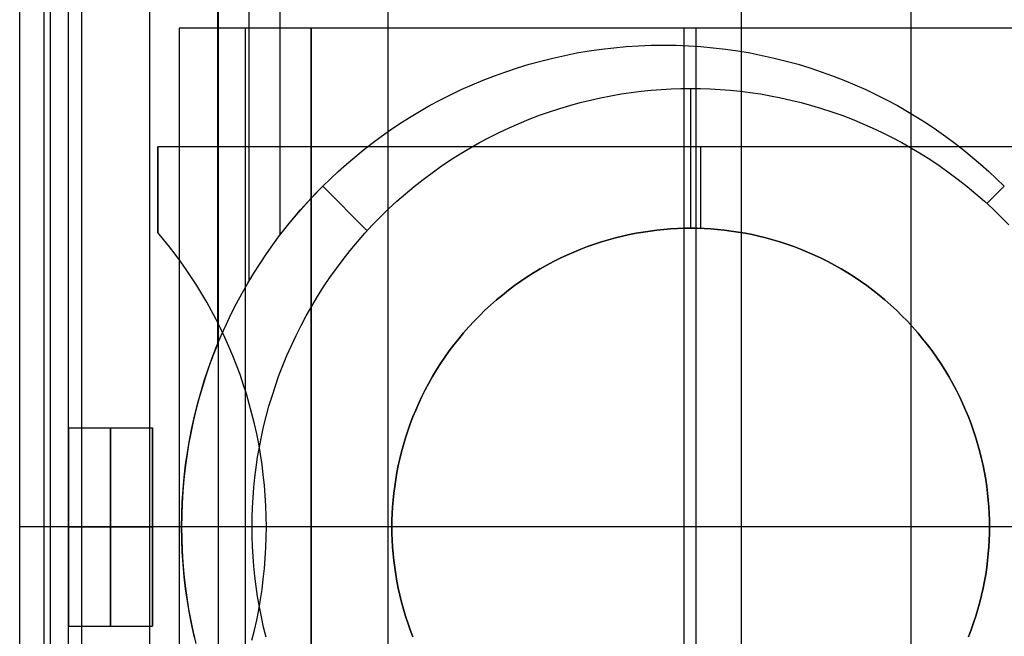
# Model space of a CAD drawing. Header units: millimetres. Extents: x -15 to 7, y 1 to 148.
# Tile 233 of 256: x -4.16 to -0.53, y 87.04 to 89.31. Entities that reach past the tile are written whole.
import ezdxf

# ---------------------------------------------------------------- set-up
doc = ezdxf.new("R2010")
doc.units = ezdxf.units.MM
doc.header["$MEASUREMENT"] = 0
doc.layers.add('Default', color=7, linetype='Continuous', true_color=0x000000)
doc.layers.add('Layer 01', color=7, linetype='Continuous', true_color=0x000000)

msp = doc.modelspace()

# ---------------------------------------------------------------- linework, layer by layer
at = {"layer": 'Default', "color": 7, "true_color": 0xffffff}
for points in [[(-0.8747, 64.8576), (-0.8747, 113.8766)], [(-1.4997, 113.8602), (-1.4997, 64.874)], [(-1.4997, 108.8312), (-1.4997, 61.875)], [(-3.4247, 61.9254), (-3.4247, 108.7816)], [(-1.4997, 107.6335), (-1.4997, 71.1007)], [(-2.7997, 61.9091), (-2.7997, 97.6641)]]:
    msp.add_lwpolyline(points, dxfattribs=at)
at = {"layer": 'Layer 01'}
for points in [[(-4.1566, 85.5401), (-4.1566, 89.3401)], [(-4.1566, 85.5401), (-4.1566, 89.3401)], [(-4.1566, 85.5401), (-4.1566, 89.3401)], [(-4.0665, 85.5401), (-4.0665, 89.3401)], [(-4.0431, 85.5401), (-4.0431, 89.3401)], [(-3.9765, 85.5401), (-3.9765, 89.3401)], [(-3.9765, 85.5401), (-3.9765, 89.3401)], [(-3.9765, 85.5401), (-3.9765, 89.3401)], [(-3.9296, 89.3401), (-3.9296, 85.5401)], [(-3.6789, 89.3401), (-3.6789, 85.5401)], [(-3.4283, 89.3401), (-3.4283, 88.1123)], [(-3.3133, 89.3401), (-3.3133, 88.3435)], [(-3.1984, 89.3401), (-3.1984, 88.5144)], [(0.2355, 89.2765), (-3.5692, 89.2765)], [(-3.5692, 89.2765), (-3.5692, 85.6037)], [(-3.5692, 89.2765), (-3.5692, 85.6037)], [(-3.0832, 89.2765), (-3.5692, 89.2765)], [(-3.0832, 89.2765), (-3.5692, 89.2765)], [(-3.5692, 89.2765), (-3.5692, 85.6037)], [(-3.3262, 89.2765), (-3.3262, 85.6037)], [(-0.3386, 89.2765), (-3.0832, 89.2765)], [(-3.0832, 85.6037), (-3.0832, 89.2765)], [(-3.0832, 89.2765), (-3.0832, 85.6037)], [(-3.0832, 89.2765), (-3.0832, 85.6037)], [(-1.7109, 89.2765), (-1.7109, 85.6037)], [(-1.6669, 89.2765), (-1.6669, 85.6037)], [(-3.513, 87.0322), (-3.5229, 87.0765), (-3.5317, 87.1212), (-3.5393, 87.1661), (-3.5458, 87.2114), (-3.5511, 87.2568), (-3.5552, 87.3025), (-3.5582, 87.3483), (-3.56, 87.3942), (-3.5606, 87.4401), (-3.56, 87.486), (-3.5582, 87.5319), (-3.5552, 87.5777), (-3.5511, 87.6233), (-3.5458, 87.6688), (-3.5393, 87.7141), (-3.5317, 87.759), (-3.5229, 87.8037), (-3.513, 87.848), (-3.5021, 87.8919), (-3.49, 87.9353), (-3.477, 87.9783), (-3.4628, 88.0208), (-3.4477, 88.0627), (-3.4316, 88.1041), (-3.4146, 88.1448), (-3.3967, 88.1849), (-3.3778, 88.2244), (-3.3582, 88.2631), (-3.3377, 88.3011), (-3.3164, 88.3384), (-3.2944, 88.3749), (-3.2716, 88.4106), (-3.2482, 88.4455), (-3.2242, 88.4796), (-3.1995, 88.5129), (-3.1743, 88.5454), (-3.1485, 88.577), (-3.1223, 88.6077), (-3.0955, 88.6376), (-3.0684, 88.6666), (-3.0409, 88.6948), (-3.0127, 88.7223), (-2.9837, 88.7495), (-2.9538, 88.7762), (-2.923, 88.8024), (-2.8914, 88.8282), (-2.859, 88.8534), (-2.8257, 88.8781), (-2.7916, 88.9021), (-2.7567, 88.9255), (-2.721, 88.9483), (-2.6845, 88.9703), (-2.6472, 88.9916), (-2.6092, 89.0121), (-2.5704, 89.0318), (-2.531, 89.0506), (-2.4909, 89.0685), (-2.4502, 89.0856), (-2.4088, 89.1016), (-2.3669, 89.1168), (-2.3244, 89.1309), (-2.2814, 89.144), (-2.238, 89.156), (-2.1941, 89.167), (-2.1498, 89.1768), (-2.1051, 89.1856), (-2.0601, 89.1932), (-2.0149, 89.1997), (-1.9694, 89.205), (-1.9238, 89.2091), (-1.878, 89.2121), (-1.8321, 89.2139), (-1.7862, 89.2145), (-1.7402, 89.2139), (-1.6944, 89.2121), (-1.6486, 89.2091), (-1.6029, 89.205), (-1.5575, 89.1997), (-1.5122, 89.1932), (-1.4672, 89.1856), (-1.4226, 89.1768), (-1.3783, 89.167), (-1.3344, 89.156), (-1.2909, 89.144), (-1.2479, 89.1309), (-1.2055, 89.1168), (-1.1635, 89.1016), (-1.1222, 89.0856), (-1.0814, 89.0685), (-1.0413, 89.0506), (-1.0019, 89.0318), (-0.9632, 89.0121), (-0.9252, 88.9916), (-0.8879, 88.9703), (-0.8514, 88.9483), (-0.8157, 88.9255), (-0.7807, 88.9021), (-0.7466, 88.8781), (-0.7134, 88.8534), (-0.6809, 88.8282), (-0.6493, 88.8024), (-0.6186, 88.7762), (-0.5887, 88.7495), (-0.5597, 88.7223), (-0.5315, 88.6948)], [(-3.513, 87.0322), (-3.5229, 87.0765), (-3.5317, 87.1212), (-3.5393, 87.1661), (-3.5458, 87.2114), (-3.5511, 87.2568), (-3.5552, 87.3025), (-3.5582, 87.3483), (-3.56, 87.3942), (-3.5606, 87.4401), (-3.56, 87.486), (-3.5582, 87.5319), (-3.5552, 87.5777), (-3.5511, 87.6233), (-3.5458, 87.6688), (-3.5393, 87.7141), (-3.5317, 87.759), (-3.5229, 87.8037), (-3.513, 87.848), (-3.5021, 87.8919), (-3.49, 87.9353), (-3.477, 87.9783), (-3.4628, 88.0208), (-3.4477, 88.0627), (-3.4316, 88.1041), (-3.4146, 88.1448), (-3.3967, 88.1849), (-3.3778, 88.2244), (-3.3582, 88.2631), (-3.3377, 88.3011), (-3.3164, 88.3384), (-3.2944, 88.3749), (-3.2716, 88.4106), (-3.2482, 88.4455), (-3.2242, 88.4796), (-3.1995, 88.5129), (-3.1743, 88.5454), (-3.1485, 88.577), (-3.1223, 88.6077), (-3.0955, 88.6376), (-3.0684, 88.6666), (-3.0409, 88.6948), (-3.0127, 88.7223), (-2.9837, 88.7495), (-2.9538, 88.7762), (-2.923, 88.8024), (-2.8914, 88.8282), (-2.859, 88.8534), (-2.8257, 88.8781), (-2.7916, 88.9021), (-2.7567, 88.9255), (-2.721, 88.9483), (-2.6845, 88.9703), (-2.6472, 88.9916), (-2.6092, 89.0121), (-2.5704, 89.0318), (-2.531, 89.0506), (-2.4909, 89.0685), (-2.4502, 89.0856), (-2.4088, 89.1016), (-2.3669, 89.1168), (-2.3244, 89.1309), (-2.2814, 89.144), (-2.238, 89.156), (-2.1941, 89.167), (-2.1498, 89.1768), (-2.1051, 89.1856), (-2.0601, 89.1932), (-2.0149, 89.1997), (-1.9694, 89.205), (-1.9238, 89.2091), (-1.878, 89.2121), (-1.8321, 89.2139), (-1.7862, 89.2145), (-1.7402, 89.2139), (-1.6944, 89.2121), (-1.6486, 89.2091), (-1.6029, 89.205), (-1.5575, 89.1997), (-1.5122, 89.1932), (-1.4672, 89.1856), (-1.4226, 89.1768), (-1.3783, 89.167), (-1.3344, 89.156), (-1.2909, 89.144), (-1.2479, 89.1309), (-1.2055, 89.1168), (-1.1635, 89.1016), (-1.1222, 89.0856), (-1.0814, 89.0685), (-1.0413, 89.0506), (-1.0019, 89.0318), (-0.9632, 89.0121), (-0.9252, 88.9916), (-0.8879, 88.9703), (-0.8514, 88.9483), (-0.8157, 88.9255), (-0.7807, 88.9021), (-0.7466, 88.8781), (-0.7134, 88.8534), (-0.6809, 88.8282), (-0.6493, 88.8024), (-0.6186, 88.7762), (-0.5887, 88.7495), (-0.5597, 88.7223), (-0.5315, 88.6948)], [(-3.0409, 88.6948), (-3.0127, 88.7223), (-2.9837, 88.7495), (-2.9538, 88.7762), (-2.923, 88.8024), (-2.8914, 88.8282), (-2.859, 88.8534), (-2.8257, 88.8781), (-2.7916, 88.9021), (-2.7567, 88.9255), (-2.721, 88.9483), (-2.6845, 88.9703), (-2.6472, 88.9916), (-2.6092, 89.0121), (-2.5704, 89.0318), (-2.531, 89.0506), (-2.4909, 89.0685), (-2.4502, 89.0856), (-2.4088, 89.1016), (-2.3669, 89.1168), (-2.3244, 89.1309), (-2.2814, 89.144), (-2.238, 89.156), (-2.1941, 89.167), (-2.1498, 89.1768), (-2.1051, 89.1856), (-2.0601, 89.1932), (-2.0149, 89.1997), (-1.9694, 89.205), (-1.9238, 89.2091), (-1.878, 89.2121), (-1.8321, 89.2139), (-1.7862, 89.2145), (-1.7402, 89.2139), (-1.6944, 89.2121), (-1.6486, 89.2091), (-1.6029, 89.205), (-1.5575, 89.1997), (-1.5122, 89.1932), (-1.4672, 89.1856), (-1.4226, 89.1768), (-1.3783, 89.167), (-1.3344, 89.156), (-1.2909, 89.144), (-1.2479, 89.1309), (-1.2055, 89.1168), (-1.1635, 89.1016), (-1.1222, 89.0856), (-1.0814, 89.0685), (-1.0413, 89.0506), (-1.0019, 89.0318), (-0.9632, 89.0121), (-0.9252, 88.9916), (-0.8879, 88.9703), (-0.8514, 88.9483), (-0.8157, 88.9255), (-0.7807, 88.9021), (-0.7466, 88.8781), (-0.7134, 88.8534), (-0.6809, 88.8282), (-0.6493, 88.8024), (-0.6186, 88.7762), (-0.5887, 88.7495), (-0.5597, 88.7223), (-0.5315, 88.6948)], [(-3.2491, 87.0334), (-3.2585, 87.0711), (-3.2668, 87.1087), (-3.2742, 87.1462), (-3.2807, 87.1837), (-3.2862, 87.2209), (-3.2909, 87.2581), (-3.2947, 87.295), (-3.2975, 87.3317), (-3.2996, 87.3681), (-3.3008, 87.4042), (-3.3012, 87.4401), (-3.3008, 87.4759), (-3.2996, 87.5121), (-3.2975, 87.5485), (-3.2947, 87.5852), (-3.2909, 87.6221), (-3.2862, 87.6592), (-3.2807, 87.6965), (-3.2742, 87.734), (-3.2668, 87.7715), (-3.2585, 87.8091), (-3.2491, 87.8468), (-3.2388, 87.8845), (-3.2276, 87.9221), (-3.2153, 87.9597), (-3.202, 87.9972), (-3.1878, 88.0346), (-3.1725, 88.0718), (-3.1563, 88.1087), (-3.139, 88.1454), (-3.1208, 88.1819), (-3.1015, 88.218), (-3.0813, 88.2537), (-3.0601, 88.289), (-3.0379, 88.3238), (-3.0148, 88.3582), (-2.9908, 88.3921), (-2.9658, 88.4253), (-2.94, 88.458), (-2.9133, 88.4901), (-2.8857, 88.5215), (-2.8573, 88.5521), (-2.8282, 88.5821), (-2.7982, 88.6113), (-2.7675, 88.6396), (-2.7362, 88.6672), (-2.7041, 88.6939), (-2.6714, 88.7198), (-2.6381, 88.7447), (-2.6043, 88.7687), (-2.5699, 88.7918), (-2.5351, 88.814), (-2.4998, 88.8352), (-2.464, 88.8554), (-2.4279, 88.8747), (-2.3915, 88.8929), (-2.3548, 88.9102), (-2.3178, 88.9265), (-2.2807, 88.9417), (-2.2433, 88.956), (-2.2058, 88.9692), (-2.1682, 88.9815), (-2.1306, 88.9928), (-2.0929, 89.0031), (-2.0552, 89.0124), (-2.0176, 89.0207), (-1.98, 89.0281), (-1.9426, 89.0346), (-1.9053, 89.0402), (-1.8682, 89.0448), (-1.8313, 89.0486), (-1.7946, 89.0515), (-1.7582, 89.0535), (-1.722, 89.0547), (-1.6862, 89.0551), (-1.6503, 89.0547), (-1.6142, 89.0535), (-1.5777, 89.0515), (-1.5411, 89.0486), (-1.5041, 89.0448), (-1.467, 89.0402), (-1.4297, 89.0346), (-1.3923, 89.0281), (-1.3548, 89.0207), (-1.3171, 89.0124), (-1.2795, 89.0031), (-1.2418, 88.9928), (-1.2041, 88.9815), (-1.1665, 88.9692), (-1.1291, 88.956), (-1.0917, 88.9417), (-1.0545, 88.9265), (-1.0175, 88.9102), (-0.9808, 88.8929), (-0.9444, 88.8747), (-0.9083, 88.8554), (-0.8726, 88.8352), (-0.8373, 88.814), (-0.8024, 88.7918), (-0.7681, 88.7687), (-0.7342, 88.7447), (-0.7009, 88.7198), (-0.6682, 88.6939), (-0.6362, 88.6672), (-0.6048, 88.6396), (-0.5741, 88.6113), (-0.5442, 88.5821), (-0.515, 88.5521)], [(-1.6862, 88.5401), (-1.6862, 89.0551)], [(0.3516, 88.8401), (-3.6484, 88.8401)], [(-3.6484, 88.525), (-3.6484, 88.8401)], [(0.3516, 88.8401), (-3.6484, 88.8401)], [(-3.6484, 88.8401), (-3.6484, 88.525)], [(0.3516, 88.8401), (-3.6484, 88.8401)], [(-3.6484, 88.525), (-3.6484, 88.8401)], [(-1.6484, 88.5394), (-1.6484, 88.8401)], [(-3.1984, 88.5144), (-3.1606, 88.5624), (-3.1217, 88.6084), (-3.0817, 88.6525), (-3.0409, 88.6948)], [(-2.8771, 88.531), (-3.0409, 88.6948)], [(-0.5953, 88.631), (-0.5315, 88.6948)], [(-2.7089, 87.0352), (-2.7187, 87.0606), (-2.7277, 87.0862), (-2.736, 87.1118), (-2.7437, 87.1374), (-2.7507, 87.1631), (-2.7571, 87.1887), (-2.7628, 87.2144), (-2.7678, 87.2399), (-2.7722, 87.2654), (-2.776, 87.2908), (-2.7792, 87.3161), (-2.7817, 87.3413), (-2.7837, 87.3662), (-2.7851, 87.3911), (-2.7859, 87.4157), (-2.7862, 87.4401), (-2.7859, 87.4645), (-2.7851, 87.4891), (-2.7837, 87.5139), (-2.7817, 87.5389), (-2.7792, 87.5641), (-2.776, 87.5894), (-2.7722, 87.6148), (-2.7678, 87.6403), (-2.7628, 87.6658), (-2.7571, 87.6914), (-2.7507, 87.7171), (-2.7437, 87.7428), (-2.736, 87.7684), (-2.7277, 87.794), (-2.7187, 87.8196), (-2.7089, 87.845), (-2.6985, 87.8703), (-2.6875, 87.8955), (-2.6757, 87.9205), (-2.6633, 87.9453), (-2.6502, 87.9699), (-2.6364, 87.9942), (-2.622, 88.0183), (-2.6069, 88.042), (-2.5911, 88.0654), (-2.5748, 88.0885), (-2.5578, 88.1112), (-2.5402, 88.1334), (-2.522, 88.1553), (-2.5032, 88.1766), (-2.4839, 88.1975), (-2.464, 88.2179), (-2.4436, 88.2378), (-2.4227, 88.2571), (-2.4013, 88.2759), (-2.3795, 88.2941), (-2.3572, 88.3117), (-2.3346, 88.3287), (-2.3115, 88.3451), (-2.2881, 88.3608), (-2.2644, 88.3759), (-2.2403, 88.3903), (-2.216, 88.4041), (-2.1914, 88.4172), (-2.1666, 88.4296), (-2.1416, 88.4414), (-2.1164, 88.4525), (-2.0911, 88.4629), (-2.0656, 88.4726), (-2.0401, 88.4816), (-2.0145, 88.49), (-1.9888, 88.4976), (-1.9632, 88.5046), (-1.9375, 88.511), (-1.9119, 88.5167), (-1.8863, 88.5217), (-1.8608, 88.5261), (-1.8354, 88.5299), (-1.8102, 88.5331), (-1.785, 88.5356), (-1.76, 88.5376), (-1.7352, 88.539), (-1.7106, 88.5398), (-1.6862, 88.5401), (-1.6618, 88.5398), (-1.6371, 88.539), (-1.6123, 88.5376), (-1.5873, 88.5356), (-1.5622, 88.5331), (-1.5369, 88.5299), (-1.5115, 88.5261), (-1.486, 88.5217), (-1.4604, 88.5167), (-1.4348, 88.511), (-1.4092, 88.5046), (-1.3835, 88.4976), (-1.3579, 88.49), (-1.3323, 88.4816), (-1.3067, 88.4726), (-1.2813, 88.4629), (-1.2559, 88.4525), (-1.2308, 88.4414), (-1.2058, 88.4296), (-1.181, 88.4172), (-1.1564, 88.4041), (-1.132, 88.3903), (-1.108, 88.3759), (-1.0842, 88.3608), (-1.0608, 88.3451), (-1.0378, 88.3287), (-1.0151, 88.3117), (-0.9928, 88.2941), (-0.971, 88.2759), (-0.9496, 88.2571), (-0.9288, 88.2378), (-0.9084, 88.2179), (-0.8885, 88.1975), (-0.8692, 88.1766), (-0.8504, 88.1553), (-0.8322, 88.1334), (-0.8146, 88.1112), (-0.7976, 88.0885), (-0.7812, 88.0654), (-0.7655, 88.042), (-0.7504, 88.0183), (-0.7359, 87.9942), (-0.7222, 87.9699), (-0.7091, 87.9453), (-0.6966, 87.9205), (-0.6849, 87.8955), (-0.6738, 87.8703), (-0.6634, 87.845), (-0.6537, 87.8196), (-0.6447, 87.794), (-0.6363, 87.7684), (-0.6286, 87.7428), (-0.6216, 87.7171), (-0.6153, 87.6914), (-0.6096, 87.6658), (-0.6045, 87.6403), (-0.6001, 87.6148), (-0.5963, 87.5894), (-0.5932, 87.5641), (-0.5906, 87.5389), (-0.5887, 87.5139), (-0.5873, 87.4891), (-0.5864, 87.4645), (-0.5862, 87.4401), (-0.5864, 87.4157), (-0.5873, 87.3911), (-0.5887, 87.3662), (-0.5906, 87.3413), (-0.5932, 87.3161), (-0.5963, 87.2908), (-0.6001, 87.2654), (-0.6045, 87.2399), (-0.6096, 87.2144), (-0.6153, 87.1887), (-0.6216, 87.1631), (-0.6286, 87.1374), (-0.6363, 87.1118), (-0.6447, 87.0862), (-0.6537, 87.0606), (-0.6634, 87.0352)], [(-0.6634, 87.0352), (-0.6537, 87.0606), (-0.6447, 87.0862), (-0.6363, 87.1118), (-0.6286, 87.1374), (-0.6216, 87.1631), (-0.6153, 87.1887), (-0.6096, 87.2144), (-0.6045, 87.2399), (-0.6001, 87.2654), (-0.5963, 87.2908), (-0.5932, 87.3161), (-0.5906, 87.3413), (-0.5887, 87.3662), (-0.5873, 87.3911), (-0.5864, 87.4157), (-0.5862, 87.4401), (-0.5864, 87.4645), (-0.5873, 87.4891), (-0.5887, 87.5139), (-0.5906, 87.5389), (-0.5932, 87.5641), (-0.5963, 87.5894), (-0.6001, 87.6148), (-0.6045, 87.6403), (-0.6096, 87.6658), (-0.6153, 87.6914), (-0.6216, 87.7171), (-0.6286, 87.7428), (-0.6363, 87.7684), (-0.6447, 87.794), (-0.6537, 87.8196), (-0.6634, 87.845), (-0.6738, 87.8703), (-0.6849, 87.8955), (-0.6966, 87.9205), (-0.7091, 87.9453), (-0.7222, 87.9699), (-0.7359, 87.9942), (-0.7504, 88.0183), (-0.7655, 88.042), (-0.7812, 88.0654), (-0.7976, 88.0885), (-0.8146, 88.1112), (-0.8322, 88.1334), (-0.8504, 88.1553), (-0.8692, 88.1766), (-0.8885, 88.1975), (-0.9084, 88.2179), (-0.9288, 88.2378), (-0.9496, 88.2571), (-0.971, 88.2759), (-0.9928, 88.2941), (-1.0151, 88.3117), (-1.0378, 88.3287), (-1.0608, 88.3451), (-1.0842, 88.3608), (-1.108, 88.3759), (-1.132, 88.3903), (-1.1564, 88.4041), (-1.181, 88.4172), (-1.2058, 88.4296), (-1.2308, 88.4414), (-1.2559, 88.4525), (-1.2813, 88.4629), (-1.3067, 88.4726), (-1.3323, 88.4816), (-1.3579, 88.49), (-1.3835, 88.4976), (-1.4092, 88.5046), (-1.4348, 88.511), (-1.4604, 88.5167), (-1.486, 88.5217), (-1.5115, 88.5261), (-1.5369, 88.5299), (-1.5622, 88.5331), (-1.5873, 88.5356), (-1.6123, 88.5376), (-1.6371, 88.539), (-1.6618, 88.5398), (-1.6862, 88.5401), (-1.7106, 88.5398), (-1.7352, 88.539), (-1.76, 88.5376), (-1.785, 88.5356), (-1.8102, 88.5331), (-1.8354, 88.5299), (-1.8608, 88.5261), (-1.8863, 88.5217), (-1.9119, 88.5167), (-1.9375, 88.511), (-1.9632, 88.5046), (-1.9888, 88.4976), (-2.0145, 88.49), (-2.0401, 88.4816), (-2.0656, 88.4726), (-2.0911, 88.4629), (-2.1164, 88.4525), (-2.1416, 88.4414), (-2.1666, 88.4296), (-2.1914, 88.4172), (-2.216, 88.4041), (-2.2403, 88.3903), (-2.2644, 88.3759), (-2.2881, 88.3608), (-2.3115, 88.3451), (-2.3346, 88.3287), (-2.3572, 88.3117), (-2.3795, 88.2941), (-2.4013, 88.2759), (-2.4227, 88.2571), (-2.4436, 88.2378), (-2.464, 88.2179), (-2.4839, 88.1975), (-2.5032, 88.1766), (-2.522, 88.1553), (-2.5402, 88.1334), (-2.5578, 88.1112), (-2.5748, 88.0885), (-2.5911, 88.0654), (-2.6069, 88.042), (-2.622, 88.0183), (-2.6364, 87.9942), (-2.6502, 87.9699), (-2.6633, 87.9453), (-2.6757, 87.9205), (-2.6875, 87.8955), (-2.6985, 87.8703), (-2.7089, 87.845), (-2.7187, 87.8196), (-2.7277, 87.794), (-2.736, 87.7684), (-2.7437, 87.7428), (-2.7507, 87.7171), (-2.7571, 87.6914), (-2.7628, 87.6658), (-2.7678, 87.6403), (-2.7722, 87.6148), (-2.776, 87.5894), (-2.7792, 87.5641), (-2.7817, 87.5389), (-2.7837, 87.5139), (-2.7851, 87.4891), (-2.7859, 87.4645), (-2.7862, 87.4401), (-2.7859, 87.4157), (-2.7851, 87.3911), (-2.7837, 87.3662), (-2.7817, 87.3413), (-2.7792, 87.3161), (-2.776, 87.2908), (-2.7722, 87.2654), (-2.7678, 87.2399), (-2.7628, 87.2144), (-2.7571, 87.1887), (-2.7507, 87.1631), (-2.7437, 87.1374), (-2.736, 87.1118), (-2.7277, 87.0862), (-2.7187, 87.0606), (-2.7089, 87.0352)], [(-0.6634, 87.0352), (-0.6537, 87.0606), (-0.6447, 87.0862), (-0.6363, 87.1118), (-0.6286, 87.1374), (-0.6216, 87.1631), (-0.6153, 87.1887), (-0.6096, 87.2144), (-0.6045, 87.2399), (-0.6001, 87.2654), (-0.5963, 87.2908), (-0.5932, 87.3161), (-0.5906, 87.3413), (-0.5887, 87.3662), (-0.5873, 87.3911), (-0.5864, 87.4157), (-0.5862, 87.4401), (-0.5864, 87.4645), (-0.5873, 87.4891), (-0.5887, 87.5139), (-0.5906, 87.5389), (-0.5932, 87.5641), (-0.5963, 87.5894), (-0.6001, 87.6148), (-0.6045, 87.6403), (-0.6096, 87.6658), (-0.6153, 87.6914), (-0.6216, 87.7171), (-0.6286, 87.7428), (-0.6363, 87.7684), (-0.6447, 87.794), (-0.6537, 87.8196), (-0.6634, 87.845), (-0.6738, 87.8703), (-0.6849, 87.8955), (-0.6966, 87.9205), (-0.7091, 87.9453), (-0.7222, 87.9699), (-0.7359, 87.9942), (-0.7504, 88.0183), (-0.7655, 88.042), (-0.7812, 88.0654), (-0.7976, 88.0885), (-0.8146, 88.1112), (-0.8322, 88.1334), (-0.8504, 88.1553), (-0.8692, 88.1766), (-0.8885, 88.1975), (-0.9084, 88.2179), (-0.9288, 88.2378), (-0.9496, 88.2571), (-0.971, 88.2759), (-0.9928, 88.2941), (-1.0151, 88.3117), (-1.0378, 88.3287), (-1.0608, 88.3451), (-1.0842, 88.3608), (-1.108, 88.3759), (-1.132, 88.3903), (-1.1564, 88.4041), (-1.181, 88.4172), (-1.2058, 88.4296), (-1.2308, 88.4414), (-1.2559, 88.4525), (-1.2813, 88.4629), (-1.3067, 88.4726), (-1.3323, 88.4816), (-1.3579, 88.49), (-1.3835, 88.4976), (-1.4092, 88.5046), (-1.4348, 88.511), (-1.4604, 88.5167), (-1.486, 88.5217), (-1.5115, 88.5261), (-1.5369, 88.5299), (-1.5622, 88.5331), (-1.5873, 88.5356), (-1.6123, 88.5376), (-1.6371, 88.539), (-1.6618, 88.5398), (-1.6862, 88.5401), (-1.7106, 88.5398), (-1.7352, 88.539), (-1.76, 88.5376), (-1.785, 88.5356), (-1.8102, 88.5331), (-1.8354, 88.5299), (-1.8608, 88.5261), (-1.8863, 88.5217), (-1.9119, 88.5167), (-1.9375, 88.511), (-1.9632, 88.5046), (-1.9888, 88.4976), (-2.0145, 88.49), (-2.0401, 88.4816), (-2.0656, 88.4726), (-2.0911, 88.4629), (-2.1164, 88.4525), (-2.1416, 88.4414), (-2.1666, 88.4296), (-2.1914, 88.4172), (-2.216, 88.4041), (-2.2403, 88.3903), (-2.2644, 88.3759), (-2.2881, 88.3608), (-2.3115, 88.3451), (-2.3346, 88.3287), (-2.3572, 88.3117), (-2.3795, 88.2941), (-2.4013, 88.2759), (-2.4227, 88.2571), (-2.4436, 88.2378), (-2.464, 88.2179), (-2.4839, 88.1975), (-2.5032, 88.1766), (-2.522, 88.1553), (-2.5402, 88.1334), (-2.5578, 88.1112), (-2.5748, 88.0885), (-2.5911, 88.0654), (-2.6069, 88.042), (-2.622, 88.0183), (-2.6364, 87.9942), (-2.6502, 87.9699), (-2.6633, 87.9453), (-2.6757, 87.9205), (-2.6875, 87.8955), (-2.6985, 87.8703), (-2.7089, 87.845), (-2.7187, 87.8196), (-2.7277, 87.794), (-2.736, 87.7684), (-2.7437, 87.7428), (-2.7507, 87.7171), (-2.7571, 87.6914), (-2.7628, 87.6658), (-2.7678, 87.6403), (-2.7722, 87.6148), (-2.776, 87.5894), (-2.7792, 87.5641), (-2.7817, 87.5389), (-2.7837, 87.5139), (-2.7851, 87.4891), (-2.7859, 87.4645), (-2.7862, 87.4401), (-2.7859, 87.4157), (-2.7851, 87.3911), (-2.7837, 87.3662), (-2.7817, 87.3413), (-2.7792, 87.3161), (-2.776, 87.2908), (-2.7722, 87.2654), (-2.7678, 87.2399), (-2.7628, 87.2144), (-2.7571, 87.1887), (-2.7507, 87.1631), (-2.7437, 87.1374), (-2.736, 87.1118), (-2.7277, 87.0862), (-2.7187, 87.0606), (-2.7089, 87.0352)], [(-2.7089, 87.0352), (-2.7187, 87.0606), (-2.7277, 87.0862), (-2.736, 87.1118), (-2.7437, 87.1374), (-2.7507, 87.1631), (-2.7571, 87.1887), (-2.7628, 87.2144), (-2.7678, 87.2399), (-2.7722, 87.2654), (-2.776, 87.2908), (-2.7792, 87.3161), (-2.7817, 87.3413), (-2.7837, 87.3662), (-2.7851, 87.3911), (-2.7859, 87.4157), (-2.7862, 87.4401), (-2.7859, 87.4645), (-2.7851, 87.4891), (-2.7837, 87.5139), (-2.7817, 87.5389), (-2.7792, 87.5641), (-2.776, 87.5894), (-2.7722, 87.6148), (-2.7678, 87.6403), (-2.7628, 87.6658), (-2.7571, 87.6914), (-2.7507, 87.7171), (-2.7437, 87.7428), (-2.736, 87.7684), (-2.7277, 87.794), (-2.7187, 87.8196), (-2.7089, 87.845), (-2.6985, 87.8703), (-2.6875, 87.8955), (-2.6757, 87.9205), (-2.6633, 87.9453), (-2.6502, 87.9699), (-2.6364, 87.9942), (-2.622, 88.0183), (-2.6069, 88.042), (-2.5911, 88.0654), (-2.5748, 88.0885), (-2.5578, 88.1112), (-2.5402, 88.1334), (-2.522, 88.1553), (-2.5032, 88.1766), (-2.4839, 88.1975), (-2.464, 88.2179), (-2.4436, 88.2378), (-2.4227, 88.2571), (-2.4013, 88.2759), (-2.3795, 88.2941), (-2.3572, 88.3117), (-2.3346, 88.3287), (-2.3115, 88.3451), (-2.2881, 88.3608), (-2.2644, 88.3759), (-2.2403, 88.3903), (-2.216, 88.4041), (-2.1914, 88.4172), (-2.1666, 88.4296), (-2.1416, 88.4414), (-2.1164, 88.4525), (-2.0911, 88.4629), (-2.0656, 88.4726), (-2.0401, 88.4816), (-2.0145, 88.49), (-1.9888, 88.4976), (-1.9632, 88.5046), (-1.9375, 88.511), (-1.9119, 88.5167), (-1.8863, 88.5217), (-1.8608, 88.5261), (-1.8354, 88.5299), (-1.8102, 88.5331), (-1.785, 88.5356), (-1.76, 88.5376), (-1.7352, 88.539), (-1.7106, 88.5398), (-1.6862, 88.5401), (-1.6618, 88.5398), (-1.6371, 88.539), (-1.6123, 88.5376), (-1.5873, 88.5356), (-1.5622, 88.5331), (-1.5369, 88.5299), (-1.5115, 88.5261), (-1.486, 88.5217), (-1.4604, 88.5167), (-1.4348, 88.511), (-1.4092, 88.5046), (-1.3835, 88.4976), (-1.3579, 88.49), (-1.3323, 88.4816), (-1.3067, 88.4726), (-1.2813, 88.4629), (-1.2559, 88.4525), (-1.2308, 88.4414), (-1.2058, 88.4296), (-1.181, 88.4172), (-1.1564, 88.4041), (-1.132, 88.3903), (-1.108, 88.3759), (-1.0842, 88.3608), (-1.0608, 88.3451), (-1.0378, 88.3287), (-1.0151, 88.3117), (-0.9928, 88.2941), (-0.971, 88.2759), (-0.9496, 88.2571), (-0.9288, 88.2378), (-0.9084, 88.2179), (-0.8885, 88.1975), (-0.8692, 88.1766), (-0.8504, 88.1553), (-0.8322, 88.1334), (-0.8146, 88.1112), (-0.7976, 88.0885), (-0.7812, 88.0654), (-0.7655, 88.042), (-0.7504, 88.0183), (-0.7359, 87.9942), (-0.7222, 87.9699), (-0.7091, 87.9453), (-0.6966, 87.9205), (-0.6849, 87.8955), (-0.6738, 87.8703), (-0.6634, 87.845), (-0.6537, 87.8196), (-0.6447, 87.794), (-0.6363, 87.7684), (-0.6286, 87.7428), (-0.6216, 87.7171), (-0.6153, 87.6914), (-0.6096, 87.6658), (-0.6045, 87.6403), (-0.6001, 87.6148), (-0.5963, 87.5894), (-0.5932, 87.5641), (-0.5906, 87.5389), (-0.5887, 87.5139), (-0.5873, 87.4891), (-0.5864, 87.4645), (-0.5862, 87.4401), (-0.5864, 87.4157), (-0.5873, 87.3911), (-0.5887, 87.3662), (-0.5906, 87.3413), (-0.5932, 87.3161), (-0.5963, 87.2908), (-0.6001, 87.2654), (-0.6045, 87.2399), (-0.6096, 87.2144), (-0.6153, 87.1887), (-0.6216, 87.1631), (-0.6286, 87.1374), (-0.6363, 87.1118), (-0.6447, 87.0862), (-0.6537, 87.0606), (-0.6634, 87.0352)], [(-0.6634, 87.0352), (-0.6537, 87.0606), (-0.6447, 87.0862), (-0.6363, 87.1118), (-0.6286, 87.1374), (-0.6216, 87.1631), (-0.6153, 87.1887), (-0.6096, 87.2144), (-0.6045, 87.2399), (-0.6001, 87.2654), (-0.5963, 87.2908), (-0.5932, 87.3161), (-0.5906, 87.3413), (-0.5887, 87.3662), (-0.5873, 87.3911), (-0.5864, 87.4157), (-0.5862, 87.4401), (-0.5864, 87.4645), (-0.5873, 87.4891), (-0.5887, 87.5139), (-0.5906, 87.5389), (-0.5932, 87.5641), (-0.5963, 87.5894), (-0.6001, 87.6148), (-0.6045, 87.6403), (-0.6096, 87.6658), (-0.6153, 87.6914), (-0.6216, 87.7171), (-0.6286, 87.7428), (-0.6363, 87.7684), (-0.6447, 87.794), (-0.6537, 87.8196), (-0.6634, 87.845), (-0.6738, 87.8703), (-0.6849, 87.8955), (-0.6966, 87.9205), (-0.7091, 87.9453), (-0.7222, 87.9699), (-0.7359, 87.9942), (-0.7504, 88.0183), (-0.7655, 88.042), (-0.7812, 88.0654), (-0.7976, 88.0885), (-0.8146, 88.1112), (-0.8322, 88.1334), (-0.8504, 88.1553), (-0.8692, 88.1766), (-0.8885, 88.1975), (-0.9084, 88.2179), (-0.9288, 88.2378), (-0.9496, 88.2571), (-0.971, 88.2759), (-0.9928, 88.2941), (-1.0151, 88.3117), (-1.0378, 88.3287), (-1.0608, 88.3451), (-1.0842, 88.3608), (-1.108, 88.3759), (-1.132, 88.3903), (-1.1564, 88.4041), (-1.181, 88.4172), (-1.2058, 88.4296), (-1.2308, 88.4414), (-1.2559, 88.4525), (-1.2813, 88.4629), (-1.3067, 88.4726), (-1.3323, 88.4816), (-1.3579, 88.49), (-1.3835, 88.4976), (-1.4092, 88.5046), (-1.4348, 88.511), (-1.4604, 88.5167), (-1.486, 88.5217), (-1.5115, 88.5261), (-1.5369, 88.5299), (-1.5622, 88.5331), (-1.5873, 88.5356), (-1.6123, 88.5376), (-1.6371, 88.539), (-1.6618, 88.5398), (-1.6862, 88.5401), (-1.7106, 88.5398), (-1.7352, 88.539), (-1.76, 88.5376), (-1.785, 88.5356), (-1.8102, 88.5331), (-1.8354, 88.5299), (-1.8608, 88.5261), (-1.8863, 88.5217), (-1.9119, 88.5167), (-1.9375, 88.511), (-1.9632, 88.5046), (-1.9888, 88.4976), (-2.0145, 88.49), (-2.0401, 88.4816), (-2.0656, 88.4726), (-2.0911, 88.4629), (-2.1164, 88.4525), (-2.1416, 88.4414), (-2.1666, 88.4296), (-2.1914, 88.4172), (-2.216, 88.4041), (-2.2403, 88.3903), (-2.2644, 88.3759), (-2.2881, 88.3608), (-2.3115, 88.3451), (-2.3346, 88.3287), (-2.3572, 88.3117), (-2.3795, 88.2941), (-2.4013, 88.2759), (-2.4227, 88.2571), (-2.4436, 88.2378), (-2.464, 88.2179), (-2.4839, 88.1975), (-2.5032, 88.1766), (-2.522, 88.1553), (-2.5402, 88.1334), (-2.5578, 88.1112), (-2.5748, 88.0885), (-2.5911, 88.0654), (-2.6069, 88.042), (-2.622, 88.0183), (-2.6364, 87.9942), (-2.6502, 87.9699), (-2.6633, 87.9453), (-2.6757, 87.9205), (-2.6875, 87.8955), (-2.6985, 87.8703), (-2.7089, 87.845), (-2.7187, 87.8196), (-2.7277, 87.794), (-2.736, 87.7684), (-2.7437, 87.7428), (-2.7507, 87.7171), (-2.7571, 87.6914), (-2.7628, 87.6658), (-2.7678, 87.6403), (-2.7722, 87.6148), (-2.776, 87.5894), (-2.7792, 87.5641), (-2.7817, 87.5389), (-2.7837, 87.5139), (-2.7851, 87.4891), (-2.7859, 87.4645), (-2.7862, 87.4401), (-2.7859, 87.4157), (-2.7851, 87.3911), (-2.7837, 87.3662), (-2.7817, 87.3413), (-2.7792, 87.3161), (-2.776, 87.2908), (-2.7722, 87.2654), (-2.7678, 87.2399), (-2.7628, 87.2144), (-2.7571, 87.1887), (-2.7507, 87.1631), (-2.7437, 87.1374), (-2.736, 87.1118), (-2.7277, 87.0862), (-2.7187, 87.0606), (-2.7089, 87.0352)], [(-3.3014, 87.0232), (-3.2923, 87.06), (-3.2841, 87.0972), (-3.2767, 87.1346), (-3.2701, 87.1723), (-3.2644, 87.2101), (-3.2596, 87.2482), (-3.2556, 87.2864), (-3.2525, 87.3247), (-3.2503, 87.3631), (-3.249, 87.4016), (-3.2485, 87.4401), (-3.249, 87.4786), (-3.2503, 87.5171), (-3.2525, 87.5555), (-3.2556, 87.5938), (-3.2596, 87.632), (-3.2644, 87.6701), (-3.2701, 87.7079), (-3.2767, 87.7456), (-3.2841, 87.783), (-3.2923, 87.8201), (-3.3014, 87.857), (-3.3112, 87.8935), (-3.3219, 87.9297), (-3.3333, 87.9656), (-3.3454, 88.001), (-3.3584, 88.036), (-3.372, 88.0706), (-3.3863, 88.1047), (-3.4013, 88.1383), (-3.417, 88.1715), (-3.4333, 88.2041), (-3.4503, 88.2362), (-3.4678, 88.2677), (-3.4859, 88.2987), (-3.5045, 88.3291), (-3.5237, 88.3589), (-3.5434, 88.3882), (-3.5635, 88.4168), (-3.5841, 88.4448), (-3.6052, 88.4721), (-3.6266, 88.4989), (-3.6484, 88.525)], [(-3.3014, 87.0232), (-3.2923, 87.06), (-3.2841, 87.0972), (-3.2767, 87.1346), (-3.2701, 87.1723), (-3.2644, 87.2101), (-3.2596, 87.2482), (-3.2556, 87.2864), (-3.2525, 87.3247), (-3.2503, 87.3631), (-3.249, 87.4016), (-3.2485, 87.4401), (-3.249, 87.4786), (-3.2503, 87.5171), (-3.2525, 87.5555), (-3.2556, 87.5938), (-3.2596, 87.632), (-3.2644, 87.6701), (-3.2701, 87.7079), (-3.2767, 87.7456), (-3.2841, 87.783), (-3.2923, 87.8201), (-3.3014, 87.857), (-3.3112, 87.8935), (-3.3219, 87.9297), (-3.3333, 87.9656), (-3.3454, 88.001), (-3.3584, 88.036), (-3.372, 88.0706), (-3.3863, 88.1047), (-3.4013, 88.1383), (-3.417, 88.1715), (-3.4333, 88.2041), (-3.4503, 88.2362), (-3.4678, 88.2677), (-3.4859, 88.2987), (-3.5045, 88.3291), (-3.5237, 88.3589), (-3.5434, 88.3882), (-3.5635, 88.4168), (-3.5841, 88.4448), (-3.6052, 88.4721), (-3.6266, 88.4989), (-3.6484, 88.525)], [(-3.3014, 87.0232), (-3.2923, 87.06), (-3.2841, 87.0972), (-3.2767, 87.1346), (-3.2701, 87.1723), (-3.2644, 87.2101), (-3.2596, 87.2482), (-3.2556, 87.2864), (-3.2525, 87.3247), (-3.2503, 87.3631), (-3.249, 87.4016), (-3.2485, 87.4401), (-3.249, 87.4786), (-3.2503, 87.5171), (-3.2525, 87.5555), (-3.2556, 87.5938), (-3.2596, 87.632), (-3.2644, 87.6701), (-3.2701, 87.7079), (-3.2767, 87.7456), (-3.2841, 87.783), (-3.2923, 87.8201), (-3.3014, 87.857), (-3.3112, 87.8935), (-3.3219, 87.9297), (-3.3333, 87.9656), (-3.3454, 88.001), (-3.3584, 88.036), (-3.372, 88.0706), (-3.3863, 88.1047), (-3.4013, 88.1383), (-3.417, 88.1715), (-3.4333, 88.2041), (-3.4503, 88.2362), (-3.4678, 88.2677), (-3.4859, 88.2987), (-3.5045, 88.3291), (-3.5237, 88.3589), (-3.5434, 88.3882), (-3.5635, 88.4168), (-3.5841, 88.4448), (-3.6052, 88.4721), (-3.6266, 88.4989), (-3.6484, 88.525)], [(-3.4283, 88.1123), (-3.4438, 88.0731), (-3.4584, 88.0334), (-3.4721, 87.9932), (-3.4849, 87.9526), (-3.4968, 87.9115), (-3.5077, 87.87), (-3.5176, 87.8281), (-3.5266, 87.7858), (-3.5345, 87.7433), (-3.5414, 87.7005), (-3.5472, 87.6575), (-3.552, 87.6142), (-3.5557, 87.5708), (-3.5584, 87.5273), (-3.56, 87.4837), (-3.5606, 87.4401), (-3.56, 87.3965), (-3.5584, 87.3529), (-3.5557, 87.3094), (-3.552, 87.266), (-3.5472, 87.2227), (-3.5414, 87.1797), (-3.5345, 87.1369), (-3.5266, 87.0943), (-3.5176, 87.0521), (-3.5077, 87.0102)], [(-3.9765, 87.0751), (-3.9765, 87.8051)], [(-3.9765, 87.8051), (-3.9765, 87.0751)], [(-3.9765, 87.8051), (-3.6675, 87.8051)], [(-3.9765, 87.8051), (-3.6675, 87.8051)], [(-3.9765, 87.8051), (-3.6675, 87.8051)], [(-3.822, 87.0751), (-3.822, 87.8051)], [(-3.822, 87.8051), (-3.822, 87.0751)], [(-3.6675, 87.0751), (-3.6675, 87.8051)], [(-3.6675, 87.8051), (-3.6675, 87.0751)], [(-3.6675, 87.0751), (-3.6675, 87.8051)], [(-3.9765, 87.4401), (-4.1566, 87.4401)], [(-3.2485, 87.4401), (-3.9765, 87.4401)], [(-3.9765, 87.4401), (-3.6675, 87.4401)], [(-3.9765, 87.4401), (-3.6675, 87.4401)], [(0.2355, 87.4401), (-3.5692, 87.4401)], [(-3.0832, 87.4401), (-3.5692, 87.4401)], [(-2.7862, 87.4401), (-3.3012, 87.4401)], [(-2.7862, 87.4401), (-3.2485, 87.4401)], [(-0.3386, 87.4401), (-3.0832, 87.4401)], [(-0.0712, 87.4401), (-0.5862, 87.4401)], [(0.3516, 87.4401), (-0.5862, 87.4401)], [(-3.9765, 87.0751), (-3.6675, 87.0751)], [(-3.9765, 87.0751), (-3.6675, 87.0751)], [(-3.9765, 87.0751), (-3.6675, 87.0751)]]:
    msp.add_lwpolyline(points, dxfattribs=at)
at = {"layer": 'Layer 01', "extrusion": (1, 0, 0)}
for points in [[(89.2765, -18.0229), (89.2765, -11.9836)], [(89.2765, -11.9836), (89.2765, -17.7456)], [(89.2765, -18.0229), (89.2765, -17.7456)], [(88.8401, -29.3159), (88.8401, -21.838)], [(88.8401, -29.3159), (88.8401, -21.838)], [(88.6948, -8.9756), (88.6948, -17.7336)], [(88.5401, -21.8159), (88.5401, -17.7336)], [(88.5401, -21.838), (88.5401, -21.8159)], [(88.5401, -29.3159), (88.5401, -21.838)], [(88.525, -29.3159), (88.525, -21.838)], [(87.8051, -21.1939), (87.8051, -20.4639)], [(87.8051, -21.1939), (87.8051, -20.4639)], [(87.8051, -21.1939), (87.8051, -20.4639)], [(87.4401, -16.838), (87.4401, -9.338)], [(87.4401, -21.838), (87.4401, -21.1939)], [(87.4401, -20.4639), (87.4401, -16.838)], [(87.4401, -21.1939), (87.4401, -20.4639)], [(87.4401, -18.0229), (87.4401, -11.9836)], [(87.4401, -21.838), (87.4401, -21.8159)], [(87.4401, -29.3159), (87.4401, -21.838)], [(87.4401, -21.8159), (87.4401, -17.7336)], [(87.4401, -21.8159), (87.4401, -17.7336)], [(87.4401, -21.838), (87.4401, -21.8159)], [(87.4401, -29.3159), (87.4401, -21.838)], [(87.3993, -17.7456), (87.3993, -11.9836)], [(87.0751, -20.4639), (87.0751, -21.1939)], [(87.0751, -20.4639), (87.0751, -21.1939)], [(87.0751, -20.4639), (87.0751, -21.1939)]]:
    msp.add_lwpolyline(points, dxfattribs=at)
at = {"layer": 'Layer 01', "extrusion": (0.844189, -3.12148e-13, -0.536046)}
msp.add_lwpolyline([(88.5144, -9.2915), (88.4742, -9.347), (88.4323, -9.4014), (88.3887, -9.4545), (88.3435, -9.506), (88.3168, -9.535), (88.2894, -9.5634), (88.2614, -9.5913), (88.2328, -9.6185), (88.2036, -9.6451), (88.1738, -9.671), (88.1433, -9.6962), (88.1123, -9.7205)], dxfattribs=at)
at = {"layer": 'Layer 01', "extrusion": (0, 1, 0)}
msp.add_lwpolyline([(4.1566, -9.3379), (3.9296, -9.3377)], dxfattribs=at)

doc.saveas('drawing.dxf')
